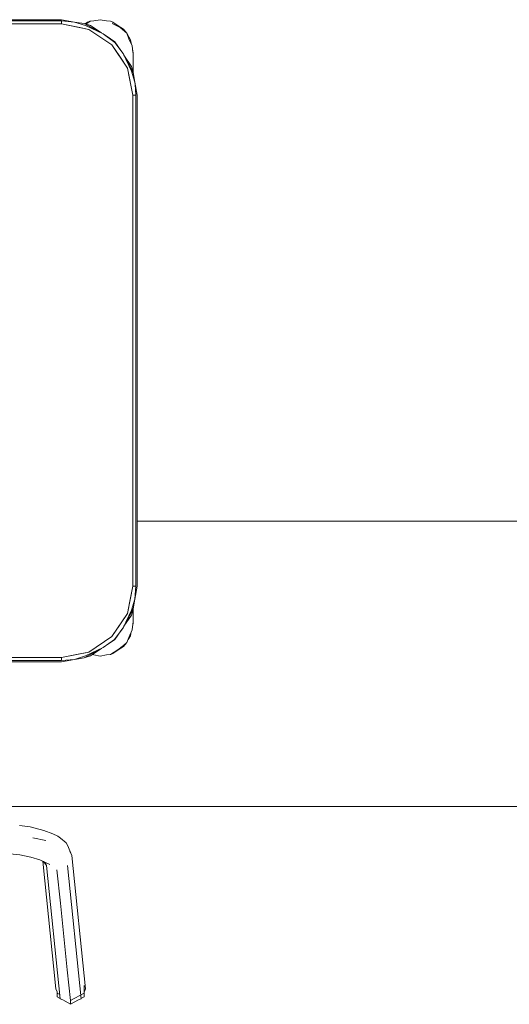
# Model space of a CAD drawing. Header units: millimetres. Extents: x -261 to 187, y -214 to 106.
# Tile 94 of 256: x -220.548 to -220.205, y -151.474 to -150.784. Entities that reach past the tile are written whole.
import ezdxf

# ---------------------------------------------------------------- set-up
doc = ezdxf.new("R2010")
doc.units = ezdxf.units.MM
doc.header["$LTSCALE"] = 0.005
doc.header["$MEASUREMENT"] = 0
doc.layers.add('IFC-Elemento de mobília-Contorno', color=9, linetype='Continuous', lineweight=5)
doc.layers.add('IFC-Viga-Contorno', color=9, linetype='Continuous', lineweight=5)

msp = doc.modelspace()

# ---------------------------------------------------------------- linework, layer by layer
at = {"layer": 'IFC-Elemento de mobília-Contorno', "lineweight": 5}
for p, q in [((-221.01247, -150.78698), (-220.51851, -150.78698)), ((-220.76544, -150.78398), (-220.51851, -150.78398)), ((-220.76544, -150.78486), (-220.51851, -150.78486)), ((-220.51851, -150.78398), (-220.50933, -150.78561)), ((-220.51851, -150.78486), (-220.50933, -150.78561)), ((-220.51851, -150.78698), (-220.51851, -150.78486)), ((-220.51851, -150.78698), (-220.51851, -150.78592)), ((-220.51851, -150.78698), (-220.50682, -150.78931)), ((-220.51851, -150.78698), (-220.49937, -150.79079)), ((-220.50933, -150.78561), (-220.5016, -150.78805)), ((-220.50933, -150.78561), (-220.50261, -150.78673)), ((-220.50261, -150.78673), (-220.48921, -150.79388)), ((-220.50261, -150.78673), (-220.49823, -150.78801)), ((-220.50261, -150.78673), (-220.50176, -150.7872)), ((-220.50196, -150.78692), (-220.50019, -150.78574)), ((-220.5016, -150.78805), (-220.48921, -150.79388)), ((-220.50149, -150.78706), (-220.50073, -150.78667)), ((-220.50073, -150.78667), (-220.49849, -150.78511)), ((-220.50019, -150.78574), (-220.49849, -150.78511)), ((-220.49849, -150.78511), (-220.49579, -150.78486)), ((-220.49823, -150.78801), (-220.49043, -150.79323)), ((-220.49579, -150.78486), (-220.49138, -150.78399)), ((-220.49138, -150.78399), (-220.48699, -150.78486)), ((-220.48699, -150.78486), (-220.48428, -150.78511)), ((-220.48428, -150.78511), (-220.48258, -150.78574)), ((-220.48294, -150.78654), (-220.47737, -150.78936)), ((-220.48258, -150.78574), (-220.47885, -150.78823)), ((-220.47885, -150.78823), (-220.47512, -150.79072)), ((-220.50682, -150.78931), (-220.49937, -150.79079)), ((-220.49937, -150.79079), (-220.48315, -150.80163)), ((-220.48921, -150.79388), (-220.48117, -150.79993)), ((-220.48921, -150.79388), (-220.48719, -150.79539)), ((-220.48728, -150.79533), (-220.48103, -150.7995)), ((-220.47737, -150.78936), (-220.47278, -150.79347)), ((-220.47512, -150.79072), (-220.47278, -150.79347)), ((-220.47278, -150.79347), (-220.47014, -150.79818)), ((-220.47278, -150.79347), (-220.47124, -150.79746)), ((-220.48315, -150.80163), (-220.47232, -150.81784)), ((-220.48315, -150.80163), (-220.47774, -150.80973)), ((-220.48117, -150.79993), (-220.47541, -150.80767)), ((-220.48103, -150.7995), (-220.47703, -150.80549)), ((-220.47124, -150.79746), (-220.46908, -150.8023)), ((-220.47014, -150.79818), (-220.46951, -150.80132)), ((-220.46908, -150.8023), (-220.46861, -150.8063)), ((-220.47541, -150.80767), (-220.46958, -150.82007)), ((-220.47541, -150.80767), (-220.46892, -150.81986)), ((-220.47475, -150.8089), (-220.46955, -150.8167)), ((-220.46873, -150.80526), (-220.46839, -150.80698)), ((-220.46861, -150.8063), (-220.46839, -150.80698)), ((-220.46861, -150.8063), (-220.46839, -150.80698)), ((-220.46861, -150.8063), (-220.46839, -150.80818)), ((-220.46839, -150.81196), (-220.46839, -150.80698)), ((-220.46839, -150.82066), (-220.46839, -150.80698)), ((-220.46839, -150.80939), (-220.46839, -150.80818)), ((-220.46839, -150.81067), (-220.46839, -150.80939)), ((-220.47774, -150.80973), (-220.47232, -150.81784)), ((-220.46839, -150.81196), (-220.46839, -150.81067)), ((-220.46839, -150.82066), (-220.46839, -150.81196)), ((-220.46839, -150.81818), (-220.46839, -150.81507)), ((-220.47232, -150.81784), (-220.47084, -150.82528)), ((-220.47232, -150.81784), (-220.46851, -150.83697)), ((-220.46958, -150.82007), (-220.46714, -150.8278)), ((-220.46955, -150.8167), (-220.46827, -150.82108)), ((-220.46892, -150.81986), (-220.46827, -150.82108)), ((-220.46839, -150.82066), (-220.46839, -150.81818)), ((-220.46827, -150.82108), (-220.46714, -150.8278)), ((-220.47084, -150.82528), (-220.46851, -150.83697)), ((-220.46714, -150.8278), (-220.467, -150.82949)), ((-220.46714, -150.8278), (-220.46551, -150.83697)), ((-220.467, -150.82949), (-220.46639, -150.83697)), ((-220.46851, -150.83697), (-220.46745, -150.83697)), ((-220.46851, -151.18095), (-220.46851, -150.83697)), ((-220.46851, -150.83697), (-220.46639, -150.83697)), ((-220.46639, -151.18095), (-220.46639, -150.83697)), ((-220.46551, -151.18095), (-220.46551, -150.83697)), ((-220.47232, -151.20008), (-220.46851, -151.18095)), ((-220.47084, -151.19264), (-220.46851, -151.18095)), ((-220.46851, -151.18095), (-220.46639, -151.18095)), ((-220.46851, -151.18095), (-220.46745, -151.18095)), ((-220.46714, -151.19012), (-220.46639, -151.18095)), ((-220.46714, -151.19012), (-220.46551, -151.18095)), ((-220.47232, -151.20008), (-220.47084, -151.19264)), ((-220.46958, -151.19785), (-220.46714, -151.19012)), ((-220.46827, -151.19684), (-220.46714, -151.19012)), ((-220.48315, -151.2163), (-220.47232, -151.20008)), ((-220.47774, -151.20819), (-220.47232, -151.20008)), ((-220.47541, -151.21025), (-220.46827, -151.19684)), ((-220.47541, -151.21025), (-220.46958, -151.19785)), ((-220.47475, -151.20902), (-220.46955, -151.20123)), ((-220.46955, -151.20123), (-220.46827, -151.19684)), ((-220.46891, -151.19804), (-220.46827, -151.19684)), ((-220.46839, -151.20197), (-220.46839, -151.19726)), ((-220.46839, -151.19897), (-220.46839, -151.19726)), ((-220.46839, -151.20695), (-220.46839, -151.19726)), ((-220.46839, -151.20326), (-220.46839, -151.20197)), ((-220.46839, -151.20695), (-220.46839, -151.20197)), ((-220.48315, -151.2163), (-220.47774, -151.20819)), ((-220.46901, -151.21165), (-220.46839, -151.20575)), ((-220.46865, -151.20829), (-220.46839, -151.20695)), ((-220.46857, -151.20752), (-220.46839, -151.20695)), ((-220.46857, -151.20752), (-220.46839, -151.20695)), ((-220.46839, -151.20455), (-220.46839, -151.20326)), ((-220.46839, -151.20575), (-220.46839, -151.20455)), ((-220.49937, -151.22714), (-220.48315, -151.2163)), ((-220.48146, -151.21829), (-220.47541, -151.21025)), ((-220.48103, -151.21842), (-220.47687, -151.2122)), ((-220.47693, -151.21228), (-220.47541, -151.21025)), ((-220.47181, -151.21825), (-220.47014, -151.21575)), ((-220.47124, -151.21697), (-220.46901, -151.21165)), ((-220.47014, -151.21575), (-220.4696, -151.21307)), ((-220.48921, -151.22405), (-220.48146, -151.21829)), ((-220.48704, -151.22243), (-220.48103, -151.21842)), ((-220.47893, -151.22552), (-220.47512, -151.22252)), ((-220.47885, -151.22571), (-220.47512, -151.22321)), ((-220.47512, -151.22252), (-220.47278, -151.22047)), ((-220.47512, -151.22321), (-220.47278, -151.22047)), ((-220.47278, -151.22047), (-220.47124, -151.21697)), ((-220.51851, -151.23095), (-220.49937, -151.22714)), ((-220.51851, -151.23095), (-220.50682, -151.22862)), ((-220.50933, -151.23232), (-220.5016, -151.22988)), ((-220.50682, -151.22862), (-220.49937, -151.22714)), ((-220.50261, -151.23119), (-220.48921, -151.22405)), ((-220.50261, -151.23119), (-220.49823, -151.22991)), ((-220.5016, -151.22988), (-220.48921, -151.22405)), ((-220.49823, -151.22991), (-220.49043, -151.2247)), ((-220.49683, -151.22897), (-220.49579, -151.22907)), ((-220.49579, -151.22907), (-220.49138, -151.22995)), ((-220.49138, -151.22995), (-220.48699, -151.22907)), ((-220.48699, -151.22907), (-220.48428, -151.22882)), ((-220.48428, -151.22882), (-220.47893, -151.22552)), ((-220.48428, -151.22882), (-220.48258, -151.2282)), ((-220.48258, -151.2282), (-220.47885, -151.22571)), ((-221.01247, -151.23095), (-220.51851, -151.23095)), ((-221.01247, -151.23306), (-220.51851, -151.23306)), ((-221.01247, -151.23394), (-220.51851, -151.23394)), ((-220.51851, -151.23201), (-220.51851, -151.23095)), ((-220.51851, -151.23306), (-220.51851, -151.23095)), ((-220.51851, -151.23306), (-220.50933, -151.23232)), ((-220.51851, -151.23394), (-220.50933, -151.23232)), ((-220.50933, -151.23232), (-220.50261, -151.23119)), ((-220.54792, -151.34877), (-220.54043, -151.34969)), ((-220.54043, -151.34969), (-220.53079, -151.35217)), ((-220.53079, -151.35217), (-220.52467, -151.35446)), ((-220.52467, -151.35446), (-220.52094, -151.35617)), ((-220.53862, -151.35727), (-220.52955, -151.35911)), ((-220.52094, -151.35617), (-220.5191, -151.3575)), ((-220.5191, -151.3575), (-220.51512, -151.36079)), ((-220.51512, -151.36079), (-220.51436, -151.36259)), ((-220.55708, -151.36833), (-220.54757, -151.36935)), ((-220.51436, -151.36259), (-220.51133, -151.36965)), ((-220.51275, -151.36673), (-220.51133, -151.36965)), ((-220.54757, -151.36935), (-220.53985, -151.37083)), ((-220.53985, -151.37083), (-220.53375, -151.37269)), ((-220.53375, -151.37269), (-220.52657, -151.37607)), ((-220.53162, -151.3737), (-220.52235, -151.46322)), ((-220.53118, -151.3739), (-220.52932, -151.37529)), ((-220.53076, -151.37422), (-220.52899, -151.37685)), ((-220.51133, -151.36965), (-220.50165, -151.46308)), ((-220.52899, -151.37685), (-220.51932, -151.47028)), ((-220.52167, -151.37973), (-220.51926, -151.40309)), ((-220.51436, -151.37675), (-220.50469, -151.47018)), ((-220.51926, -151.40309), (-220.51684, -151.42645)), ((-220.51684, -151.42645), (-220.51442, -151.4498)), ((-220.51442, -151.4498), (-220.51218, -151.47139)), ((-220.52235, -151.46322), (-220.52151, -151.46517)), ((-220.52151, -151.46619), (-220.52151, -151.46517)), ((-220.50266, -151.46619), (-220.50266, -151.46073)), ((-220.50266, -151.46545), (-220.50165, -151.46308)), ((-220.52151, -151.46619), (-220.51963, -151.46723)), ((-220.52151, -151.46877), (-220.52151, -151.46619)), ((-220.52151, -151.46877), (-220.51948, -151.46991)), ((-220.51948, -151.46991), (-220.51932, -151.47028)), ((-220.51932, -151.47028), (-220.51759, -151.47096)), ((-220.51759, -151.47096), (-220.51209, -151.47403)), ((-220.51218, -151.47139), (-220.51209, -151.47144)), ((-220.51209, -151.47144), (-220.50266, -151.46619)), ((-220.51209, -151.47403), (-220.50655, -151.47094)), ((-220.51209, -151.47403), (-220.51209, -151.47144)), ((-220.50655, -151.47094), (-220.50469, -151.47018)), ((-220.50469, -151.47018), (-220.50453, -151.46981)), ((-220.50453, -151.46981), (-220.50266, -151.46877)), ((-220.50266, -151.46877), (-220.50266, -151.46545)), ((-220.50266, -151.46877), (-220.50266, -151.46619))]:
    msp.add_line(p, q, dxfattribs=at)
at = {"layer": 'IFC-Viga-Contorno', "lineweight": 5}
for p, q in [((-220.46551, -151.13552), (-219.01772, -151.13552)), ((-220.57174, -151.3355), (-218.91143, -151.3355))]:
    msp.add_line(p, q, dxfattribs=at)

doc.saveas('drawing.dxf')
